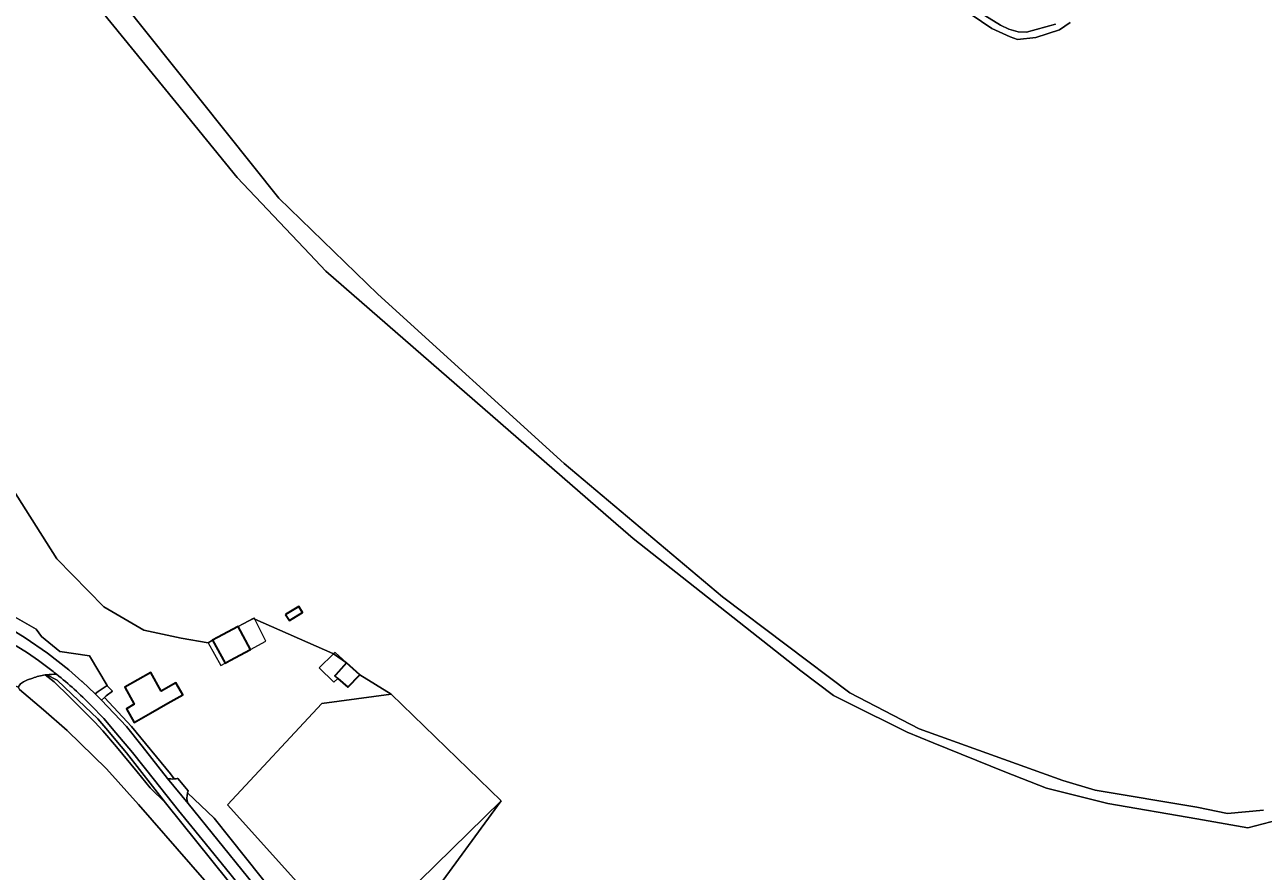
# Model space of a CAD drawing. Header units: metres. Extents: x 200176 to 205485, y 394066 to 399855.
# Tile 95 of 230: x 202569 to 202883, y 397396 to 397611. Entities that reach past the tile are written whole.
import ezdxf
from ezdxf.enums import TextEntityAlignment as Align

# ---------------------------------------------------------------- set-up
doc = ezdxf.new("R2010")
doc.units = ezdxf.units.M
for name, color, linetype, lineweight in [('B-WE-GR-BOS_GEMENGD-GV', 40, 'Continuous', 13), ('B-WE-GR-BOS_LOOF-GV', 40, 'Continuous', 13), ('B-WE-GR-GRAS-GV', 60, 'Continuous', 13), ('B-WE-GR-GROENVOORZIENING-GV', 80, 'Continuous', 18), ('B-WE-GW-TALUD_KRUIN-G', 90, 'Continuous', 18), ('B-WE-OG-BEBOUWING-GV', 7, 'Continuous', 35), ('B-WE-OG-BEBOUWING-T18', 10, 'Continuous', 18), ('B-WE-OG-BEBOUWING_LUIFEL-GV', 7, 'Continuous', 18), ('B-WE-OG-TERREIN_ERF-GV', 7, 'Continuous', 18), ('B-WE-OG-WATER-GV', 130, 'Continuous', 18), ('B-WE-OG-WATER_SLOOT-GV', 120, 'Continuous', 18), ('B-WE-OG-WEG-GV', 7, 'Continuous', 18), ('B-WE-VH-VERHARDING_ASFALT-GV', 252, 'Continuous', 18), ('B-WE-VH-VERHARDING_FUNDERING_ZAND-GV', 7, 'Continuous', 18)]:
    doc.layers.add(name, color=color, linetype=linetype, lineweight=lineweight)
doc.styles.add('NLCS-ISO-M20-T18', font='NLCS-ISO.ttf', dxfattribs={"height": 0.036})

msp = doc.modelspace()

# ---------------------------------------------------------------- linework, layer by layer
at = {"layer": 'B-WE-GR-BOS_GEMENGD-GV', "flags": 128}
for points in [[(202889.135, 397409.921), (202879.441, 397407.368), (202866.458, 397409.668), (202843.855, 397413.559), (202828.235, 397417.385), (202817.712, 397421.537), (202799.52, 397428.96), (202792.85, 397431.682), (202777.744, 397439.209), (202774.131, 397441.009), (202765.894, 397447.251), (202723.272, 397480.855), (202716.373, 397486.855), (202645.233, 397548.724), (202641.128, 397553.063), (202622.673, 397572.574), (202609.014, 397589.366), (202575.643, 397630.392)], [(202531.732, 397546.88), (202576.862, 397475.667), (202588.84, 397463.484), (202599.004, 397457.535), (202608.443, 397455.49), (202615.363, 397454.343), (202616.469, 397454.984), (202617.675, 397455.682), (202622.948, 397458.534), (202626.794, 397460.567), (202626.929, 397460.507), (202627.21, 397460.383), (202647.022, 397451.63), (202647.173, 397451.526), (202650.508, 397449.239), (202653.819, 397446.22), (202661.849, 397441.307), (202689.737, 397414.174), (202671.555, 397389.32)]]:
    msp.add_lwpolyline(points, dxfattribs=at)
msp.add_lwpolyline([(202635.01, 397461.539), (202638.351, 397463.606), (202639.314, 397462.049), (202635.973, 397459.982)], close=True, dxfattribs=at)
at = {"layer": 'B-WE-GR-BOS_LOOF-GV', "flags": 128}
for points in [[(202567.064, 397443.048), (202567.442, 397442.508), (202573.474, 397437.301), (202579.477, 397432.06), (202589.48, 397422.325), (202597.677, 397413.29), (202624.187, 397382.757), (202625.65, 397380.434), (202627.376, 397383.317), (202628.004, 397384.378), (202604.471, 397413.734), (202600.629, 397417.493), (202597.258, 397421.593), (202592.018, 397427.967), (202588.55, 397431.959), (202586.582, 397434.225), (202580.078, 397440.606), (202576.185, 397444.426), (202573.946, 397446.18)], [(202570.76, 397445.392), (202569.443, 397444.932), (202568.442, 397444.459), (202567.661, 397443.89), (202567.064, 397443.048)]]:
    msp.add_lwpolyline(points, dxfattribs=at)
at = {"layer": 'B-WE-GR-BOS_LOOF-GV'}
msp.add_lwpolyline([(202573.946, 397446.18, 0.0478847), (202570.76, 397445.392)], format="xyb", dxfattribs=at)
at = {"layer": 'B-WE-GR-GRAS-GV', "flags": 128}
msp.add_lwpolyline([(202624.187, 397382.757), (202597.677, 397413.29), (202589.48, 397422.325), (202579.477, 397432.06), (202573.474, 397437.301), (202567.442, 397442.508)], dxfattribs=at)
msp.add_lwpolyline([(202620.277, 397413.2), (202652.351, 397377.516), (202689.737, 397414.174), (202661.849, 397441.307), (202644.234, 397438.966)], close=True, dxfattribs=at)
at = {"layer": 'B-WE-GR-GROENVOORZIENING-GV', "flags": 128}
msp.add_lwpolyline([(202811.513, 397614.37), (202816.55, 397611.292), (202818.692, 397610.248), (202821.108, 397609.583), (202823.207, 397609.458), (202830.554, 397611.519)], dxfattribs=at)
at = {"layer": 'B-WE-GW-TALUD_KRUIN-G', "flags": 128}
msp.add_lwpolyline([(202604.471, 397413.734), (202597.917, 397422.134), (202594.579, 397426.412), (202593.201, 397428.04), (202589.32, 397432.627), (202587.294, 397435.021), (202580.743, 397441.284), (202576.986, 397444.877), (202574.322, 397446.23)], dxfattribs=at)
at = {"layer": 'B-WE-OG-BEBOUWING-GV', "flags": 128}
for points in [[(202635.01, 397461.539), (202635.973, 397459.982), (202639.314, 397462.049), (202638.351, 397463.606)], [(202619.619, 397449.16), (202620.834, 397449.84), (202626.107, 397452.692), (202622.948, 397458.534), (202617.675, 397455.682), (202616.469, 397454.984)], [(202603.365, 397442.067), (202600.74, 397446.77), (202594.127, 397443.057), (202596.552, 397438.739), (202594.583, 397437.609), (202596.579, 397434.133), (202600.683, 397436.489), (202605.071, 397439.009), (202608.857, 397441.122), (202607.15, 397444.18)], [(202653.819, 397446.22), (202650.508, 397449.239), (202647.765, 397446.232), (202647.548, 397445.994), (202648.307, 397445.308), (202650.794, 397443.059)]]:
    msp.add_lwpolyline(points, close=True, dxfattribs=at)
at = {"layer": 'B-WE-OG-BEBOUWING_LUIFEL-GV', "flags": 128}
for points in [[(202622.948, 397458.534), (202626.107, 397452.692), (202629.983, 397454.788), (202627.21, 397460.383), (202627.106, 397460.594), (202626.929, 397460.507)], [(202619.619, 397449.16), (202616.469, 397454.984), (202615.363, 397454.343), (202618.533, 397448.552)], [(202650.508, 397449.239), (202647.578, 397451.912), (202647.173, 397451.526), (202643.508, 397448.031), (202647.272, 397444.354), (202648.307, 397445.308), (202647.548, 397445.994), (202647.765, 397446.232)]]:
    msp.add_lwpolyline(points, close=True, dxfattribs=at)
at = {"layer": 'B-WE-OG-TERREIN_ERF-GV', "flags": 128}
for points in [[(202671.555, 397389.32), (202689.737, 397414.174), (202652.351, 397377.516), (202620.277, 397413.2), (202644.234, 397438.966), (202661.849, 397441.307), (202653.819, 397446.22), (202650.794, 397443.059), (202648.307, 397445.308), (202647.548, 397445.994), (202647.765, 397446.232), (202650.508, 397449.239), (202647.173, 397451.526), (202647.022, 397451.63), (202627.21, 397460.383), (202626.929, 397460.507), (202626.794, 397460.567), (202622.948, 397458.534), (202626.107, 397452.692), (202620.834, 397449.84), (202619.619, 397449.16), (202616.469, 397454.984), (202615.363, 397454.343), (202608.443, 397455.49), (202599.004, 397457.535), (202588.84, 397463.484), (202576.862, 397475.667), (202531.732, 397546.88)], [(202554.337, 397466.895), (202558.548, 397465.341), (202559.681, 397464.585), (202571.667, 397457.852), (202572.989, 397455.968), (202577.634, 397452.16), (202585.168, 397451.041), (202589.675, 397443.509), (202589.702, 397443.464), (202591.058, 397442.086), (202589.45, 397440.907), (202588.983, 397440.493), (202595.838, 397433.106), (202605.753, 397421.06), (202606.733, 397419.774)], [(202607.652, 397419.91), (202610.211, 397416.785)], [(202610.068, 397416.262), (202616.845, 397409.802), (202645.067, 397374.373), (202649.567, 397368.75), (202651.402, 397366.457), (202654.443, 397362.658), (202655.198, 397361.715), (202657.401, 397358.404), (202659.901, 397355.311)]]:
    msp.add_lwpolyline(points, dxfattribs=at)
msp.add_lwpolyline([(202600.74, 397446.77), (202603.365, 397442.067), (202607.15, 397444.18), (202608.857, 397441.122), (202605.071, 397439.009), (202600.683, 397436.489), (202596.579, 397434.133), (202594.583, 397437.609), (202596.552, 397438.739), (202594.127, 397443.057)], close=True, dxfattribs=at)
at = {"layer": 'B-WE-OG-TERREIN_ERF-GV'}
for points in [[(202606.733, 397419.774, 0.0351775), (202607.652, 397419.91)], [(202610.211, 397416.785, 0.0265336), (202610.068, 397416.262)]]:
    msp.add_lwpolyline(points, format="xyb", dxfattribs=at)
at = {"layer": 'B-WE-OG-WATER-GV', "flags": 128}
for points in [[(202580.105, 397634.022), (202633.243, 397567.27), (202658.458, 397542.882), (202705.799, 397499.88), (202745.962, 397466.02), (202778.328, 397441.654), (202795.925, 397432.465), (202832.397, 397419.392), (202840.64, 397416.879), (202866.493, 397412.636), (202874.277, 397410.96), (202883.409, 397411.864)], [(202834.294, 397611.923), (202831.539, 397610.078), (202825.526, 397608.141), (202820.929, 397607.63), (202819.016, 397608.256), (202814.377, 397610.379), (202809.172, 397613.993)]]:
    msp.add_lwpolyline(points, dxfattribs=at)
at = {"layer": 'B-WE-OG-WATER_SLOOT-GV', "flags": 128}
for points in [[(202883.409, 397411.864), (202874.277, 397410.96), (202866.493, 397412.636), (202840.64, 397416.879), (202832.397, 397419.392), (202795.925, 397432.465), (202778.328, 397441.654), (202745.962, 397466.02), (202705.799, 397499.88), (202658.458, 397542.882), (202633.243, 397567.27), (202580.105, 397634.022)], [(202575.643, 397630.392), (202609.014, 397589.366), (202622.673, 397572.574), (202641.128, 397553.063), (202645.233, 397548.724), (202716.373, 397486.855), (202723.272, 397480.855), (202765.894, 397447.251), (202774.131, 397441.009), (202777.744, 397439.209), (202792.85, 397431.682), (202799.52, 397428.96), (202817.712, 397421.537), (202828.235, 397417.385), (202843.855, 397413.559), (202866.458, 397409.668), (202879.441, 397407.368), (202889.135, 397409.921)], [(202809.172, 397613.993), (202814.377, 397610.379), (202819.016, 397608.256), (202820.929, 397607.63), (202825.526, 397608.141), (202831.539, 397610.078), (202834.294, 397611.923)], [(202830.554, 397611.519), (202823.207, 397609.458), (202821.108, 397609.583), (202818.692, 397610.248), (202816.55, 397611.292), (202811.513, 397614.37)]]:
    msp.add_lwpolyline(points, dxfattribs=at)
at = {"layer": 'B-WE-OG-WEG-GV', "flags": 128}
for points in [[(202587.375, 397441.968), (202589.675, 397443.509), (202585.168, 397451.041), (202577.634, 397452.16), (202572.989, 397455.968), (202571.667, 397457.852), (202559.681, 397464.585), (202558.548, 397465.341)], [(202560.735, 397460.248), (202564.597, 397458.209), (202568.872, 397455.579), (202574.507, 397451.706), (202579.909, 397447.515), (202583.279, 397444.52), (202583.299, 397444.502), (202586.594, 397441.385), (202587.375, 397441.968)], [(202573.946, 397446.18), (202576.185, 397444.426), (202580.078, 397440.606), (202586.582, 397434.225), (202588.55, 397431.959), (202592.018, 397427.967), (202597.258, 397421.593), (202600.629, 397417.493), (202604.471, 397413.734), (202597.917, 397422.134), (202594.579, 397426.412), (202593.201, 397428.04), (202589.32, 397432.627)], [(202589.32, 397432.627), (202587.294, 397435.021), (202580.743, 397441.284), (202576.986, 397444.877), (202574.322, 397446.23)], [(202574.322, 397446.23), (202576.986, 397444.877), (202580.743, 397441.284)], [(202580.743, 397441.284), (202587.294, 397435.021), (202589.32, 397432.627), (202593.201, 397428.04), (202594.579, 397426.412), (202597.917, 397422.134), (202604.471, 397413.734), (202628.004, 397384.378), (202627.376, 397383.317), (202636.156, 397372.24), (202646.059, 397359.745)], [(202606.733, 397419.774), (202605.753, 397421.06), (202595.838, 397433.106), (202588.983, 397440.493), (202588.198, 397439.797), (202594.596, 397433.064), (202598.59, 397428.109), (202604.995, 397419.869)], [(202655.481, 397353.673), (202651.03, 397358.346), (202646.432, 397363.647), (202642.723, 397368.128), (202639.089, 397372.67), (202630.153, 397384.147), (202620.853, 397395.773), (202613.794, 397404.381), (202607.825, 397411.761), (202601.727, 397419.437), (202596.099, 397426.455), (202591.885, 397431.51), (202588.826, 397435.117), (202585.552, 397438.531)], [(202610.214, 397413.514), (202625.312, 397394.9), (202644.089, 397371.072), (202647.521, 397367.107), (202648.089, 397367.597), (202648.94, 397366.582), (202649.567, 397368.75), (202645.067, 397374.373), (202616.845, 397409.802), (202610.068, 397416.262)]]:
    msp.add_lwpolyline(points, dxfattribs=at)
at = {"layer": 'B-WE-OG-WEG-GV'}
for points in [[(202574.322, 397446.23, 0.0052267), (202573.946, 397446.18)], [(202576.835, 397446.352, 0.0374139), (202574.322, 397446.23)], [(202585.552, 397438.531, 0.0294054), (202576.835, 397446.352)], [(202604.995, 397419.869, 0.0660964), (202606.733, 397419.774)], [(202610.068, 397416.262, 0.1352989), (202610.214, 397413.514)]]:
    msp.add_lwpolyline(points, format="xyb", dxfattribs=at)
at = {"layer": 'B-WE-VH-VERHARDING_ASFALT-GV', "flags": 128}
for points in [[(202517.536, 397479.28), (202523.253, 397475.761), (202529.09, 397472.445), (202535.791, 397469.025), (202542.544, 397465.71), (202548.496, 397462.931), (202559.905, 397457.283), (202563.261, 397455.511), (202566.54, 397453.599), (202569.409, 397451.769), (202572.207, 397449.832), (202575.639, 397447.29)], [(202657.502, 397355.949), (202653.361, 397360.286), (202653.844, 397360.729), (202652.209, 397362.68), (202651.511, 397363.514), (202650.073, 397365.229), (202648.94, 397366.582), (202648.089, 397367.597), (202647.521, 397367.107), (202644.089, 397371.072), (202625.312, 397394.9), (202610.214, 397413.514), (202604.995, 397419.869), (202598.59, 397428.109), (202594.596, 397433.064), (202588.198, 397439.797), (202586.594, 397441.385), (202583.299, 397444.502), (202583.279, 397444.52), (202579.909, 397447.515), (202574.507, 397451.706), (202568.872, 397455.579), (202564.597, 397458.209)], [(202585.552, 397438.531), (202588.826, 397435.117), (202591.885, 397431.51), (202596.099, 397426.455), (202601.727, 397419.437), (202607.825, 397411.761), (202613.794, 397404.381), (202620.853, 397395.773), (202630.153, 397384.147), (202639.089, 397372.67), (202642.723, 397368.128), (202646.432, 397363.647), (202651.03, 397358.346), (202655.481, 397353.673)]]:
    msp.add_lwpolyline(points, dxfattribs=at)
at = {"layer": 'B-WE-VH-VERHARDING_ASFALT-GV'}
for points in [[(202575.639, 397447.29, -0.0039182), (202576.835, 397446.352)], [(202576.835, 397446.352, -0.0294054), (202585.552, 397438.531)]]:
    msp.add_lwpolyline(points, format="xyb", dxfattribs=at)
at = {"layer": 'B-WE-VH-VERHARDING_FUNDERING_ZAND-GV', "flags": 128}
for points in [[(202575.639, 397447.29), (202572.207, 397449.832), (202569.409, 397451.769), (202566.54, 397453.599)], [(202563.677, 397444.958), (202564.564, 397444.458), (202567.064, 397443.048), (202567.661, 397443.89), (202568.442, 397444.459), (202569.443, 397444.932), (202570.76, 397445.392)], [(202604.995, 397419.869), (202610.214, 397413.514)], [(202610.211, 397416.785), (202607.652, 397419.91)]]:
    msp.add_lwpolyline(points, dxfattribs=at)
at = {"layer": 'B-WE-VH-VERHARDING_FUNDERING_ZAND-GV'}
for points in [[(202576.835, 397446.352, 0.0039182), (202575.639, 397447.29)], [(202570.76, 397445.392, -0.0478847), (202573.946, 397446.18)], [(202573.946, 397446.18, -0.0052267), (202574.322, 397446.23)], [(202574.322, 397446.23, -0.0374139), (202576.835, 397446.352)], [(202606.733, 397419.774, -0.0660964), (202604.995, 397419.869)], [(202607.652, 397419.91, -0.0351775), (202606.733, 397419.774)], [(202610.214, 397413.514, -0.1352989), (202610.068, 397416.262)], [(202610.068, 397416.262, -0.0265336), (202610.211, 397416.785)]]:
    msp.add_lwpolyline(points, format="xyb", dxfattribs=at)
at = {"layer": 'B-WE-VH-VERHARDING_FUNDERING_ZAND-GV', "flags": 128}
msp.add_lwpolyline([(202589.675, 397443.509), (202587.375, 397441.968), (202586.594, 397441.385), (202588.198, 397439.797), (202588.983, 397440.493), (202589.45, 397440.907), (202591.058, 397442.086), (202589.702, 397443.464)], close=True, dxfattribs=at)

# ---------------------------------------------------------------- texts
at = {"layer": 'B-WE-OG-BEBOUWING-T18', "style": 'NLCS-ISO-M20-T18'}
msp.add_text('8', height=0.036, rotation=29.3, dxfattribs=at).set_placement((202599.716, 397441.275), align=Align.MIDDLE)

doc.saveas('drawing.dxf')
